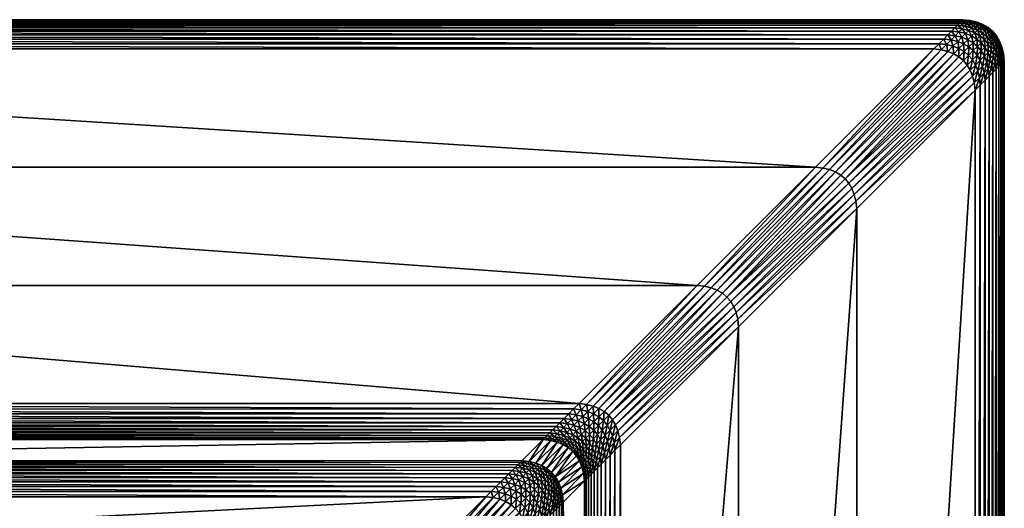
# Model space of a CAD drawing. Header units: centimetres. Extents: x 573.3 to 653.3, y 558 to 648.
# Tile 20 of 20: x 641.4 to 653.3, y 642.1 to 648. Entities that reach past the tile are written whole.
import ezdxf

# ---------------------------------------------------------------- set-up
doc = ezdxf.new("R2010")
doc.units = ezdxf.units.CM
doc.layers.get('0').update_dxf_attribs({"true_color": 0x565656})

msp = doc.modelspace()

# ---------------------------------------------------------------- meshes
at = {"color": 37, "true_color": 0x7a5834}
mesh = msp.add_polyface(dxfattribs=at)
corners = [(639.45, 641.052, 2.093), (634.189, 641.581, 2.14), (646.352, 641.581, 2.021), (627.769, 648.001, 4), (627.769, 648.001, 0), (652.769, 648.001, 0), (649.554, 644.785, 4.5), (630.985, 644.785, 4.5), (629.554, 646.216, 4.5), (633.103, 642.667, 2.625), (632.856, 642.914, 4.015), (647.687, 642.919, 4.014), (633.543, 642.227, 2.14), (646.996, 642.227, 2.011), (638.597, 640.874, 2.103), (634.089, 641.581, 2.141), (637.779, 640.576, 2.114), (633.989, 641.581, 2.142), (637.01, 640.165, 2.125), (638.61, 640.831, 2.104), (637.797, 640.535, 2.114), (639.456, 641.008, 2.094), (640.32, 641.107, 2.085), (640.319, 641.062, 2.085), (652.762, 647.993, 4.089), (627.777, 647.993, 4.089), (652.748, 647.979, 4.17), (627.791, 647.979, 4.17), (652.728, 647.959, 4.241), (627.811, 647.959, 4.241), (652.702, 647.933, 4.304), (627.837, 647.933, 4.304), (652.669, 647.901, 4.359), (627.869, 647.901, 4.359), (652.416, 647.647, 4.5), (628.123, 647.647, 4.5), (628.06, 647.71, 4.489), (652.479, 647.71, 4.489), (628.003, 647.767, 4.47), (652.536, 647.767, 4.47), (627.952, 647.818, 4.441), (652.586, 647.818, 4.441), (627.908, 647.863, 4.404), (652.631, 647.863, 4.404), (648.058, 643.29, 4.489), (632.481, 643.289, 4.489), (632.416, 643.354, 4.5), (647.998, 643.229, 4.47), (632.541, 643.229, 4.471), (647.942, 643.174, 4.443), (632.596, 643.174, 4.443), (647.892, 643.123, 4.407), (632.647, 643.123, 4.407), (647.846, 643.078, 4.363), (632.694, 643.076, 4.363), (632.833, 642.938, 4.102), (647.71, 642.941, 4.1), (632.805, 642.965, 4.18), (647.737, 642.968, 4.179), (632.772, 642.998, 4.249), (647.768, 643, 4.248), (632.735, 643.035, 4.31), (647.805, 643.036, 4.31), (647.409, 642.64, 2.405), (633.126, 642.644, 2.539), (647.382, 642.613, 2.327), (633.154, 642.616, 2.461), (647.35, 642.581, 2.257), (633.186, 642.584, 2.391), (647.313, 642.545, 2.196), (633.223, 642.547, 2.33), (647.272, 642.504, 2.144), (633.265, 642.505, 2.277), (633.478, 642.292, 2.151), (647.061, 642.291, 2.02), (633.418, 642.352, 2.17), (647.121, 642.352, 2.038), (633.362, 642.408, 2.197), (647.176, 642.407, 2.065), (633.311, 642.459, 2.233), (647.227, 642.458, 2.1), (639.469, 640.91, 2.09), (638.637, 640.736, 2.1), (639.483, 640.812, 2.083), (638.664, 640.641, 2.092), (640.318, 640.963, 2.081), (640.318, 640.865, 2.074), (640.317, 640.767, 2.063), (639.496, 640.716, 2.072), (648.123, 643.354, 4.5), (650.985, 646.216, 4.5)]
mesh.append_faces([[corners[k] for k in face] for face in [(0, 1, 2), (3, 4, 5), (6, 7, 8), (9, 10, 11), (1, 12, 13), (1, 0, 14), (15, 14, 16), (17, 16, 18), (14, 19, 20), (19, 14, 0), (0, 21, 19), (21, 0, 22), (22, 23, 21), (24, 25, 3), (26, 27, 25), (28, 29, 27), (30, 31, 29), (32, 33, 31), (34, 35, 36), (37, 36, 38), (39, 38, 40), (41, 40, 42), (43, 42, 33), (44, 45, 46), (47, 48, 45), (49, 50, 48), (51, 52, 50), (53, 54, 52), (11, 10, 55), (56, 55, 57), (58, 57, 59), (60, 59, 61), (62, 61, 54), (63, 64, 9), (65, 66, 64), (67, 68, 66), (69, 70, 68), (71, 72, 70), (13, 12, 73), (74, 73, 75), (76, 75, 77), (78, 77, 79), (80, 79, 72), (81, 82, 19), (19, 21, 81), (83, 84, 82), (82, 81, 83), (85, 81, 21), (21, 23, 85), (86, 83, 81), (81, 85, 86), (87, 88, 83), (83, 86, 87), (89, 46, 7), (90, 8, 35)]], dxfattribs={"vtx2": -1, "color": 37})
mesh = msp.add_polyface(dxfattribs=at)
corners = [(646.352, 641.581, 2.021), (640.32, 641.107, 2.085), (639.45, 641.052, 2.093), (652.769, 648.001, 0), (652.769, 648.001, 4), (627.769, 648.001, 4), (629.554, 646.216, 4.5), (650.985, 646.216, 4.5), (649.554, 644.785, 4.5), (647.687, 642.919, 4.014), (647.431, 642.662, 2.491), (633.103, 642.667, 2.625), (646.996, 642.227, 2.011), (634.189, 641.581, 2.14), (646.442, 641.57, 2.021), (641.188, 641.038, 2.077), (646.522, 641.55, 2.02), (642.038, 640.845, 2.071), (646.594, 641.522, 2.02), (642.852, 640.534, 2.066), (640.319, 641.062, 2.085), (641.181, 640.993, 2.077), (642.025, 640.802, 2.071), (652.762, 647.993, 4.089), (627.777, 647.993, 4.089), (652.748, 647.979, 4.17), (627.791, 647.979, 4.17), (652.728, 647.959, 4.241), (627.811, 647.959, 4.241), (652.702, 647.933, 4.304), (627.837, 647.933, 4.304), (652.669, 647.901, 4.359), (628.06, 647.71, 4.489), (652.479, 647.71, 4.489), (652.416, 647.647, 4.5), (628.003, 647.767, 4.47), (652.536, 647.767, 4.47), (627.952, 647.818, 4.441), (652.586, 647.818, 4.441), (627.908, 647.863, 4.404), (652.631, 647.863, 4.404), (627.869, 647.901, 4.359), (632.416, 643.354, 4.5), (648.123, 643.354, 4.5), (648.058, 643.29, 4.489), (632.481, 643.289, 4.489), (647.998, 643.229, 4.47), (632.541, 643.229, 4.471), (647.942, 643.174, 4.443), (632.596, 643.174, 4.443), (647.892, 643.123, 4.407), (632.647, 643.123, 4.407), (647.846, 643.078, 4.363), (632.833, 642.938, 4.102), (647.71, 642.941, 4.1), (632.805, 642.965, 4.18), (647.737, 642.968, 4.179), (632.772, 642.998, 4.249), (647.768, 643, 4.248), (632.735, 643.035, 4.31), (647.805, 643.036, 4.31), (632.694, 643.076, 4.363), (647.409, 642.64, 2.405), (633.126, 642.644, 2.539), (647.382, 642.613, 2.327), (633.154, 642.616, 2.461), (647.35, 642.581, 2.257), (633.186, 642.584, 2.391), (647.313, 642.545, 2.196), (633.223, 642.547, 2.33), (647.272, 642.504, 2.144), (633.478, 642.292, 2.151), (647.061, 642.291, 2.02), (633.418, 642.352, 2.17), (647.121, 642.352, 2.038), (633.362, 642.408, 2.197), (647.176, 642.407, 2.065), (633.311, 642.459, 2.233), (647.227, 642.458, 2.1), (633.265, 642.505, 2.277), (641.167, 640.895, 2.074), (640.318, 640.963, 2.081), (641.152, 640.798, 2.067), (640.318, 640.865, 2.074), (641.137, 640.702, 2.056), (640.317, 640.767, 2.063), (641.996, 640.708, 2.068), (630.985, 644.785, 4.5), (628.123, 647.647, 4.5)]
mesh.append_faces([[corners[k] for k in face] for face in [(0, 1, 2), (3, 4, 5), (6, 7, 8), (9, 10, 11), (12, 0, 13), (14, 15, 1), (1, 0, 14), (16, 17, 15), (15, 14, 16), (18, 19, 17), (17, 16, 18), (20, 1, 15), (15, 21, 20), (21, 15, 17), (17, 22, 21), (5, 4, 23), (24, 23, 25), (26, 25, 27), (28, 27, 29), (30, 29, 31), (32, 33, 34), (35, 36, 33), (37, 38, 36), (39, 40, 38), (41, 31, 40), (42, 43, 44), (45, 44, 46), (47, 46, 48), (49, 48, 50), (51, 50, 52), (53, 54, 9), (55, 56, 54), (57, 58, 56), (59, 60, 58), (61, 52, 60), (11, 10, 62), (63, 62, 64), (65, 64, 66), (67, 66, 68), (69, 68, 70), (71, 72, 12), (73, 74, 72), (75, 76, 74), (77, 78, 76), (79, 70, 78), (80, 81, 20), (20, 21, 80), (82, 83, 81), (81, 80, 82), (84, 85, 83), (83, 82, 84), (86, 80, 21), (21, 22, 86), (87, 8, 43), (88, 34, 7)]], dxfattribs={"vtx2": -1, "color": 37})
mesh = msp.add_polyface(dxfattribs=at)
corners = [(652.858, 647.99, 4), (652.769, 648.001, 4), (652.769, 648.001, 0), (652.858, 647.99, 0), (652.939, 647.97, 4), (652.939, 647.97, 0), (652.851, 647.982, 4.089), (652.762, 647.993, 4.089), (652.837, 647.969, 4.17), (652.748, 647.979, 4.17), (652.817, 647.949, 4.241), (652.728, 647.959, 4.241), (652.791, 647.922, 4.304), (652.702, 647.933, 4.304), (652.758, 647.89, 4.359), (652.669, 647.901, 4.359), (652.931, 647.963, 4.089), (652.917, 647.949, 4.17), (652.897, 647.929, 4.241), (652.871, 647.903, 4.304), (652.839, 647.871, 4.359), (652.969, 647.901, 4.241), (652.943, 647.875, 4.304), (652.911, 647.842, 4.359), (652.536, 647.767, 4.47), (652.625, 647.756, 4.47), (652.568, 647.699, 4.489), (652.479, 647.71, 4.489), (652.586, 647.818, 4.441), (652.675, 647.807, 4.441), (652.631, 647.863, 4.404), (652.72, 647.852, 4.404), (652.705, 647.737, 4.47), (652.648, 647.68, 4.489), (652.756, 647.788, 4.441), (652.8, 647.832, 4.404), (652.828, 647.759, 4.441), (652.777, 647.709, 4.47), (652.872, 647.804, 4.404), (652.935, 647.767, 4.404), (652.891, 647.722, 4.441), (652.945, 647.677, 4.441)]
mesh.append_faces([[corners[k] for k in face] for face in [(0, 1, 2), (2, 3, 0), (4, 0, 3), (3, 5, 4), (6, 7, 1), (1, 0, 6), (8, 9, 7), (7, 6, 8), (10, 11, 9), (9, 8, 10), (12, 13, 11), (11, 10, 12), (14, 15, 13), (13, 12, 14), (16, 6, 0), (0, 4, 16), (17, 8, 6), (6, 16, 17), (18, 10, 8), (8, 17, 18), (19, 12, 10), (10, 18, 19), (20, 14, 12), (12, 19, 20), (21, 18, 17), (22, 19, 18), (18, 21, 22), (23, 20, 19), (19, 22, 23), (24, 25, 26), (26, 27, 24), (28, 29, 25), (25, 24, 28), (30, 31, 29), (29, 28, 30), (15, 14, 31), (31, 30, 15), (25, 32, 33), (29, 34, 32), (32, 25, 29), (31, 35, 34), (34, 29, 31), (14, 20, 35), (35, 31, 14), (34, 36, 37), (37, 32, 34), (35, 38, 36), (36, 34, 35), (20, 23, 38), (38, 35, 20), (38, 39, 40), (40, 36, 38), (39, 38, 23), (41, 40, 39)]], dxfattribs={"vtx2": -1, "color": 37})
mesh = msp.add_polyface(dxfattribs=at)
corners = [(653.174, 647.805, 0), (653.211, 647.742, 0), (653.211, 647.742, 4), (653.174, 647.805, 4), (653.128, 647.86, 0), (653.128, 647.86, 4), (653.011, 647.942, 4), (652.939, 647.97, 4), (652.939, 647.97, 0), (653.011, 647.942, 0), (653.074, 647.905, 4), (653.074, 647.905, 0), (653.203, 647.734, 4.089), (653.166, 647.798, 4.089), (653.189, 647.721, 4.17), (653.152, 647.784, 4.17), (653.169, 647.701, 4.241), (653.132, 647.764, 4.241), (653.143, 647.675, 4.304), (653.106, 647.738, 4.304), (653.12, 647.852, 4.089), (653.106, 647.838, 4.17), (653.086, 647.818, 4.241), (653.06, 647.792, 4.304), (653.074, 647.705, 4.359), (653.028, 647.76, 4.359), (653.003, 647.935, 4.089), (652.931, 647.963, 4.089), (652.989, 647.921, 4.17), (652.917, 647.949, 4.17), (652.969, 647.901, 4.241), (653.066, 647.898, 4.089), (653.052, 647.884, 4.17), (653.032, 647.864, 4.241), (653.006, 647.838, 4.304), (652.943, 647.875, 4.304), (652.974, 647.805, 4.359), (652.911, 647.842, 4.359), (652.935, 647.767, 4.404), (652.99, 647.721, 4.404)]
mesh.append_faces([[corners[k] for k in face] for face in [(0, 1, 2), (2, 3, 0), (4, 0, 3), (3, 5, 4), (6, 7, 8), (8, 9, 6), (10, 6, 9), (9, 11, 10), (5, 10, 11), (11, 4, 5), (12, 13, 3), (3, 2, 12), (14, 15, 13), (13, 12, 14), (16, 17, 15), (15, 14, 16), (18, 19, 17), (13, 20, 5), (5, 3, 13), (15, 21, 20), (20, 13, 15), (17, 22, 21), (21, 15, 17), (19, 23, 22), (22, 17, 19), (24, 25, 23), (23, 19, 24), (26, 27, 7), (7, 6, 26), (28, 29, 27), (27, 26, 28), (29, 28, 30), (31, 26, 6), (6, 10, 31), (32, 28, 26), (26, 31, 32), (33, 30, 28), (28, 32, 33), (34, 35, 30), (30, 33, 34), (36, 37, 35), (35, 34, 36), (20, 31, 10), (10, 5, 20), (21, 32, 31), (31, 20, 21), (22, 33, 32), (32, 21, 22), (23, 34, 33), (33, 22, 23), (25, 36, 34), (34, 23, 25), (37, 36, 38), (36, 25, 39), (39, 38, 36)]], dxfattribs={"vtx2": -1, "color": 37})
mesh = msp.add_polyface(dxfattribs=at)
corners = [(650.043, 644.375, 4.5), (651.474, 645.805, 4.5), (651.485, 645.716, 4.5), (650.054, 644.285, 4.5), (650.023, 644.455, 4.5), (651.454, 645.886, 4.5), (649.995, 644.527, 4.5), (651.426, 645.958, 4.5), (649.958, 644.59, 4.5), (651.389, 646.021, 4.5), (649.912, 644.644, 4.5), (651.343, 646.075, 4.5), (649.643, 644.774, 4.5), (649.554, 644.785, 4.5), (650.985, 646.216, 4.5), (651.074, 646.205, 4.5), (649.723, 644.755, 4.5), (651.154, 646.186, 4.5), (649.795, 644.727, 4.5), (651.226, 646.158, 4.5), (649.858, 644.69, 4.5), (651.289, 646.121, 4.5), (652.479, 647.71, 4.489), (652.568, 647.699, 4.489), (652.505, 647.636, 4.5), (652.416, 647.647, 4.5), (648.612, 642.944, 4.5), (648.623, 642.854, 4.5), (652.916, 647.147, 4.5), (652.905, 647.236, 4.5), (648.592, 643.024, 4.5), (652.885, 647.317, 4.5), (648.564, 643.096, 4.5), (652.857, 647.389, 4.5), (648.527, 643.159, 4.5), (652.82, 647.452, 4.5), (648.482, 643.213, 4.5), (652.774, 647.506, 4.5), (648.212, 643.344, 4.5), (652.585, 647.617, 4.5), (648.292, 643.324, 4.5), (652.657, 647.589, 4.5), (648.364, 643.296, 4.5), (652.72, 647.552, 4.5), (648.427, 643.259, 4.5)]
mesh.append_faces([[corners[k] for k in face] for face in [(0, 1, 2), (2, 3, 0), (4, 5, 1), (1, 0, 4), (6, 7, 5), (5, 4, 6), (8, 9, 7), (7, 6, 8), (10, 11, 9), (9, 8, 10), (12, 13, 14), (14, 15, 12), (16, 12, 15), (15, 17, 16), (18, 16, 17), (17, 19, 18), (20, 18, 19), (19, 21, 20), (10, 20, 21), (21, 11, 10), (22, 23, 24), (24, 25, 22), (26, 0, 3), (3, 27, 26), (28, 2, 1), (1, 29, 28), (30, 4, 0), (0, 26, 30), (29, 1, 5), (5, 31, 29), (32, 6, 4), (4, 30, 32), (31, 5, 7), (7, 33, 31), (34, 8, 6), (33, 7, 9), (9, 35, 33), (36, 10, 8), (35, 9, 11), (11, 37, 35), (15, 14, 25), (25, 24, 15), (13, 12, 38), (17, 15, 24), (24, 39, 17), (12, 16, 40), (19, 17, 39), (39, 41, 19), (16, 18, 42), (21, 19, 41), (41, 43, 21), (18, 20, 44), (11, 21, 43), (43, 37, 11), (20, 10, 36)]], dxfattribs={"vtx2": -1, "color": 37})
mesh = msp.add_polyface(dxfattribs=at)
corners = [(652.968, 647.299, 4.489), (652.979, 647.21, 4.489), (652.916, 647.147, 4.5), (652.905, 647.236, 4.5), (653.025, 647.356, 4.47), (653.036, 647.267, 4.47), (653.075, 647.407, 4.441), (652.948, 647.38, 4.489), (652.885, 647.317, 4.5), (653.005, 647.437, 4.47), (653.056, 647.488, 4.441), (652.92, 647.452, 4.489), (652.857, 647.389, 4.5), (652.977, 647.509, 4.47), (653.028, 647.559, 4.441), (652.883, 647.515, 4.489), (652.82, 647.452, 4.5), (652.94, 647.572, 4.47), (652.991, 647.622, 4.441), (653.035, 647.667, 4.404), (653.072, 647.604, 4.404), (652.837, 647.569, 4.489), (652.774, 647.506, 4.5), (652.894, 647.626, 4.47), (652.945, 647.677, 4.441), (652.99, 647.721, 4.404), (653.028, 647.76, 4.359), (653.074, 647.705, 4.359), (652.568, 647.699, 4.489), (652.648, 647.68, 4.489), (652.585, 647.617, 4.5), (652.505, 647.636, 4.5), (652.625, 647.756, 4.47), (652.72, 647.652, 4.489), (652.657, 647.589, 4.5), (652.705, 647.737, 4.47), (652.777, 647.709, 4.47), (652.783, 647.615, 4.489), (652.72, 647.552, 4.5), (652.84, 647.672, 4.47), (652.828, 647.759, 4.441), (652.891, 647.722, 4.441), (652.935, 647.767, 4.404)]
mesh.append_faces([[corners[k] for k in face] for face in [(0, 1, 2), (2, 3, 0), (4, 5, 1), (1, 0, 4), (5, 4, 6), (7, 0, 3), (3, 8, 7), (9, 4, 0), (0, 7, 9), (4, 9, 10), (11, 7, 8), (8, 12, 11), (13, 9, 7), (7, 11, 13), (14, 10, 9), (9, 13, 14), (15, 11, 12), (12, 16, 15), (17, 13, 11), (11, 15, 17), (18, 14, 13), (13, 17, 18), (19, 20, 14), (14, 18, 19), (21, 15, 16), (16, 22, 21), (23, 17, 15), (15, 21, 23), (24, 18, 17), (17, 23, 24), (25, 19, 18), (18, 24, 25), (26, 27, 19), (19, 25, 26), (28, 29, 30), (30, 31, 28), (29, 28, 32), (29, 33, 34), (34, 30, 29), (35, 36, 33), (33, 29, 35), (33, 37, 38), (38, 34, 33), (36, 39, 37), (37, 33, 36), (40, 41, 39), (39, 36, 40), (37, 21, 22), (22, 38, 37), (39, 23, 21), (21, 37, 39), (41, 24, 23), (23, 39, 41), (42, 25, 24)]], dxfattribs={"vtx2": -1, "color": 37})
mesh = msp.add_polyface(dxfattribs=at)
corners = [(653.258, 647.59, 0), (653.269, 647.501, 0), (653.269, 647.501, 4), (653.258, 647.59, 4), (653.239, 647.67, 0), (653.239, 647.67, 4), (653.211, 647.742, 0), (653.211, 647.742, 4), (653.262, 647.493, 4.089), (653.251, 647.582, 4.089), (653.248, 647.479, 4.17), (653.237, 647.568, 4.17), (653.228, 647.459, 4.241), (653.217, 647.549, 4.241), (653.202, 647.433, 4.304), (653.191, 647.522, 4.304), (653.169, 647.401, 4.359), (653.158, 647.49, 4.359), (653.231, 647.663, 4.089), (653.217, 647.649, 4.17), (653.197, 647.629, 4.241), (653.171, 647.603, 4.304), (653.139, 647.571, 4.359), (653.203, 647.734, 4.089), (653.189, 647.721, 4.17), (653.169, 647.701, 4.241), (653.143, 647.675, 4.304), (653.111, 647.642, 4.359), (653.132, 647.764, 4.241), (653.074, 647.705, 4.359), (653.106, 647.738, 4.304), (653.075, 647.407, 4.441), (653.086, 647.318, 4.441), (653.036, 647.267, 4.47), (653.12, 647.452, 4.404), (653.131, 647.363, 4.404), (653.056, 647.488, 4.441), (653.025, 647.356, 4.47), (653.1, 647.532, 4.404), (653.072, 647.604, 4.404), (653.028, 647.559, 4.441), (653.035, 647.667, 4.404)]
mesh.append_faces([[corners[k] for k in face] for face in [(0, 1, 2), (2, 3, 0), (4, 0, 3), (3, 5, 4), (6, 4, 5), (5, 7, 6), (8, 9, 3), (3, 2, 8), (10, 11, 9), (9, 8, 10), (12, 13, 11), (11, 10, 12), (14, 15, 13), (13, 12, 14), (16, 17, 15), (15, 14, 16), (9, 18, 5), (5, 3, 9), (11, 19, 18), (18, 9, 11), (13, 20, 19), (19, 11, 13), (15, 21, 20), (20, 13, 15), (17, 22, 21), (21, 15, 17), (18, 23, 7), (7, 5, 18), (19, 24, 23), (23, 18, 19), (20, 25, 24), (24, 19, 20), (21, 26, 25), (25, 20, 21), (22, 27, 26), (26, 21, 22), (28, 25, 26), (27, 29, 30), (30, 26, 27), (31, 32, 33), (34, 35, 32), (32, 31, 34), (17, 16, 35), (35, 34, 17), (36, 31, 37), (38, 34, 31), (31, 36, 38), (22, 17, 34), (34, 38, 22), (39, 38, 36), (36, 40, 39), (27, 22, 38), (38, 39, 27), (29, 27, 39), (39, 41, 29)]], dxfattribs={"vtx2": -1, "color": 37})
mesh = msp.add_polyface(dxfattribs=at)
corners = [(653.269, 647.501, 4), (653.269, 647.501, 0), (653.269, 622.501, 0), (650.054, 625.716, 4.5), (650.054, 644.285, 4.5), (651.485, 645.716, 4.5), (653.262, 622.509, 4.089), (653.262, 647.493, 4.089), (653.248, 622.522, 4.17), (653.248, 647.479, 4.17), (653.228, 622.542, 4.241), (653.228, 647.459, 4.241), (653.202, 622.568, 4.304), (653.202, 647.433, 4.304), (653.169, 622.601, 4.359), (653.169, 647.401, 4.359), (652.916, 622.854, 4.5), (652.916, 647.147, 4.5), (652.979, 647.21, 4.489), (652.979, 622.791, 4.489), (653.036, 647.267, 4.47), (653.036, 622.734, 4.47), (653.086, 647.318, 4.441), (653.086, 622.684, 4.441), (653.131, 647.363, 4.404), (653.131, 622.639, 4.404), (648.558, 627.212, 4.489), (648.558, 642.79, 4.489), (648.623, 642.854, 4.5), (648.498, 627.272, 4.47), (648.498, 642.729, 4.47), (648.443, 627.327, 4.443), (648.443, 642.674, 4.443), (648.393, 627.377, 4.407), (648.392, 642.623, 4.407), (648.348, 627.422, 4.362), (648.346, 642.578, 4.363), (648.24, 627.529, 4.177), (648.237, 642.468, 4.179), (648.268, 642.5, 4.248), (648.271, 627.499, 4.247), (648.305, 642.536, 4.31), (648.307, 627.463, 4.309), (647.852, 642.081, 2.257), (647.84, 642.171, 2.256), (647.872, 642.202, 2.326), (647.883, 642.113, 2.327), (647.815, 642.045, 2.196), (647.804, 642.134, 2.195), (647.774, 642.004, 2.144), (647.763, 642.093, 2.143), (647.784, 642.215, 2.195), (647.551, 641.881, 2.019), (647.562, 641.791, 2.02), (647.498, 641.727, 2.011), (647.611, 641.941, 2.037), (647.622, 641.852, 2.038), (647.667, 641.996, 2.064), (647.678, 641.907, 2.065), (647.717, 642.047, 2.099), (647.728, 641.958, 2.1), (647.591, 642.021, 2.037), (647.531, 641.961, 2.019), (647.647, 642.077, 2.064), (647.697, 642.127, 2.099), (647.743, 642.173, 2.143), (647.563, 642.093, 2.036), (647.503, 642.033, 2.018), (647.618, 642.148, 2.063), (647.669, 642.199, 2.098), (647.526, 642.156, 2.036), (647.581, 642.211, 2.063), (648.623, 627.147, 4.5), (651.485, 624.285, 4.5)]
mesh.append_faces([[corners[k] for k in face] for face in [(0, 1, 2), (3, 4, 5), (6, 7, 0), (8, 9, 7), (10, 11, 9), (12, 13, 11), (14, 15, 13), (16, 17, 18), (19, 18, 20), (21, 20, 22), (23, 22, 24), (25, 24, 15), (26, 27, 28), (29, 30, 27), (31, 32, 30), (33, 34, 32), (35, 36, 34), (37, 38, 39), (40, 39, 41), (42, 41, 36), (43, 44, 45), (45, 46, 43), (47, 48, 44), (44, 43, 47), (49, 50, 48), (48, 47, 49), (51, 48, 50), (52, 53, 54), (55, 56, 53), (53, 52, 55), (57, 58, 56), (56, 55, 57), (59, 60, 58), (58, 57, 59), (50, 49, 60), (60, 59, 50), (61, 55, 52), (52, 62, 61), (63, 57, 55), (55, 61, 63), (64, 59, 57), (57, 63, 64), (65, 50, 59), (59, 64, 65), (66, 61, 62), (62, 67, 66), (68, 63, 61), (61, 66, 68), (69, 64, 63), (63, 68, 69), (70, 66, 67), (71, 68, 66), (66, 70, 71), (72, 28, 4), (73, 5, 17)]], dxfattribs={"vtx2": -1, "color": 37})
mesh = msp.add_polyface(dxfattribs=at)
corners = [(653.269, 622.501, 0), (653.269, 622.501, 4), (653.269, 647.501, 4), (651.485, 645.716, 4.5), (651.485, 624.285, 4.5), (650.054, 625.716, 4.5), (653.262, 622.509, 4.089), (653.262, 647.493, 4.089), (653.248, 622.522, 4.17), (653.248, 647.479, 4.17), (653.228, 622.542, 4.241), (653.228, 647.459, 4.241), (653.202, 622.568, 4.304), (653.202, 647.433, 4.304), (653.169, 622.601, 4.359), (652.979, 647.21, 4.489), (652.979, 622.791, 4.489), (652.916, 622.854, 4.5), (653.036, 647.267, 4.47), (653.036, 622.734, 4.47), (653.086, 647.318, 4.441), (653.086, 622.684, 4.441), (653.131, 647.363, 4.404), (653.131, 622.639, 4.404), (653.169, 647.401, 4.359), (648.623, 642.854, 4.5), (648.623, 627.147, 4.5), (648.558, 627.212, 4.489), (648.558, 642.79, 4.489), (648.498, 627.272, 4.47), (648.498, 642.729, 4.47), (648.443, 627.327, 4.443), (648.443, 642.674, 4.443), (648.393, 627.377, 4.407), (648.392, 642.623, 4.407), (648.348, 627.422, 4.362), (648.21, 642.441, 4.1), (648.214, 627.556, 4.099), (648.193, 627.577, 4.012), (648.237, 642.468, 4.179), (648.24, 627.529, 4.177), (648.268, 642.5, 4.248), (648.271, 627.499, 4.247), (648.305, 642.536, 4.31), (648.307, 627.463, 4.309), (648.346, 642.578, 4.363), (648.443, 627.227, 4.443), (648.393, 627.277, 4.407), (648.348, 627.322, 4.362), (648.348, 627.222, 4.362), (648.214, 627.456, 4.099), (648.193, 627.477, 4.012), (648.24, 627.43, 4.177), (648.271, 627.399, 4.247), (648.307, 627.363, 4.309), (648.214, 627.356, 4.099), (648.193, 627.377, 4.012), (648.24, 627.33, 4.177), (648.271, 627.299, 4.247), (648.307, 627.263, 4.309), (648.214, 627.256, 4.099), (648.193, 627.277, 4.012), (648.24, 627.23, 4.177), (648.271, 627.199, 4.247), (650.054, 644.285, 4.5), (652.916, 647.147, 4.5)]
mesh.append_faces([[corners[k] for k in face] for face in [(0, 1, 2), (3, 4, 5), (2, 1, 6), (7, 6, 8), (9, 8, 10), (11, 10, 12), (13, 12, 14), (15, 16, 17), (18, 19, 16), (20, 21, 19), (22, 23, 21), (24, 14, 23), (25, 26, 27), (28, 27, 29), (30, 29, 31), (32, 31, 33), (34, 33, 35), (36, 37, 38), (39, 40, 37), (41, 42, 40), (43, 44, 42), (45, 35, 44), (46, 31, 29), (47, 33, 31), (31, 46, 47), (48, 35, 33), (33, 47, 48), (49, 48, 47), (37, 50, 51), (40, 52, 50), (50, 37, 40), (42, 53, 52), (52, 40, 42), (44, 54, 53), (53, 42, 44), (35, 48, 54), (54, 44, 35), (50, 55, 56), (52, 57, 55), (55, 50, 52), (53, 58, 57), (57, 52, 53), (54, 59, 58), (58, 53, 54), (48, 49, 59), (59, 54, 48), (55, 60, 61), (61, 56, 55), (57, 62, 60), (60, 55, 57), (58, 63, 62), (62, 57, 58), (63, 58, 59), (64, 5, 26), (65, 17, 4)]], dxfattribs={"vtx2": -1, "color": 37})
mesh = msp.add_polyface(dxfattribs=at)
corners = [(648.499, 643.031, 4.489), (648.462, 643.094, 4.489), (648.527, 643.159, 4.5), (648.564, 643.096, 4.5), (648.417, 643.148, 4.489), (648.482, 643.213, 4.5), (648.402, 643.034, 4.47), (648.357, 643.088, 4.47), (648.147, 643.279, 4.489), (648.058, 643.29, 4.489), (648.123, 643.354, 4.5), (648.212, 643.344, 4.5), (648.087, 643.219, 4.47), (647.998, 643.229, 4.47), (648.032, 643.163, 4.443), (647.942, 643.174, 4.443), (647.981, 643.113, 4.407), (647.892, 643.123, 4.407), (647.935, 643.067, 4.363), (647.846, 643.078, 4.363), (648.228, 643.259, 4.489), (648.292, 643.324, 4.5), (648.167, 643.199, 4.47), (648.112, 643.144, 4.443), (648.061, 643.093, 4.407), (648.016, 643.047, 4.363), (648.299, 643.231, 4.489), (648.364, 643.296, 4.5), (648.239, 643.171, 4.47), (648.184, 643.115, 4.443), (648.133, 643.065, 4.407), (648.362, 643.194, 4.489), (648.427, 643.259, 4.5), (648.302, 643.134, 4.47), (648.247, 643.079, 4.443), (648.196, 643.028, 4.407), (648.301, 643.033, 4.443), (649.995, 644.527, 4.5), (649.958, 644.59, 4.5), (649.554, 644.785, 4.5), (649.643, 644.774, 4.5), (649.723, 644.755, 4.5), (649.795, 644.727, 4.5), (649.858, 644.69, 4.5)]
mesh.append_faces([[corners[k] for k in face] for face in [(0, 1, 2), (2, 3, 0), (1, 4, 5), (5, 2, 1), (6, 7, 4), (4, 1, 6), (8, 9, 10), (10, 11, 8), (12, 13, 9), (9, 8, 12), (14, 15, 13), (13, 12, 14), (16, 17, 15), (15, 14, 16), (18, 19, 17), (17, 16, 18), (20, 8, 11), (11, 21, 20), (22, 12, 8), (8, 20, 22), (23, 14, 12), (12, 22, 23), (24, 16, 14), (14, 23, 24), (25, 18, 16), (16, 24, 25), (26, 20, 21), (21, 27, 26), (28, 22, 20), (20, 26, 28), (29, 23, 22), (22, 28, 29), (30, 24, 23), (23, 29, 30), (31, 26, 27), (27, 32, 31), (33, 28, 26), (26, 31, 33), (34, 29, 28), (28, 33, 34), (29, 34, 35), (4, 31, 32), (32, 5, 4), (7, 33, 31), (31, 4, 7), (36, 34, 33), (33, 7, 36), (37, 3, 2), (38, 2, 5), (11, 10, 39), (21, 11, 40), (27, 21, 41), (32, 27, 42), (5, 32, 43)]], dxfattribs={"vtx2": -1, "color": 37})
mesh = msp.add_polyface(dxfattribs=at)
corners = [(647.687, 642.919, 4.014), (647.776, 642.908, 4.014), (647.52, 642.652, 2.49), (647.857, 642.889, 4.014), (647.601, 642.632, 2.49), (647.929, 642.86, 4.014), (647.672, 642.604, 2.489), (648.114, 642.746, 4.1), (648.068, 642.8, 4.1), (648.095, 642.827, 4.179), (648.141, 642.773, 4.179), (648.127, 642.859, 4.248), (648.087, 643.019, 4.363), (648.016, 643.047, 4.363), (648.061, 643.093, 4.407), (648.133, 643.065, 4.407), (647.71, 642.941, 4.1), (647.799, 642.93, 4.1), (647.737, 642.968, 4.179), (647.826, 642.957, 4.179), (647.768, 643, 4.248), (647.857, 642.989, 4.248), (647.805, 643.036, 4.31), (647.894, 643.026, 4.31), (647.846, 643.078, 4.363), (647.935, 643.067, 4.363), (647.879, 642.911, 4.1), (647.906, 642.938, 4.179), (647.938, 642.97, 4.248), (647.974, 643.006, 4.31), (647.951, 642.883, 4.1), (647.978, 642.91, 4.179), (648.01, 642.941, 4.248), (648.046, 642.978, 4.31), (648.014, 642.846, 4.1), (647.992, 642.823, 4.014), (648.041, 642.873, 4.179), (648.073, 642.904, 4.248), (648.109, 642.941, 4.31), (648.15, 642.982, 4.363), (648.046, 642.778, 4.014)]
mesh.append_faces([[corners[k] for k in face] for face in [(0, 1, 2), (1, 3, 4), (3, 5, 6), (7, 8, 9), (10, 9, 11), (12, 13, 14), (14, 15, 12), (16, 17, 1), (1, 0, 16), (18, 19, 17), (17, 16, 18), (20, 21, 19), (19, 18, 20), (22, 23, 21), (21, 20, 22), (24, 25, 23), (23, 22, 24), (17, 26, 3), (3, 1, 17), (19, 27, 26), (26, 17, 19), (21, 28, 27), (27, 19, 21), (23, 29, 28), (28, 21, 23), (25, 13, 29), (29, 23, 25), (26, 30, 5), (5, 3, 26), (27, 31, 30), (30, 26, 27), (28, 32, 31), (31, 27, 28), (29, 33, 32), (32, 28, 29), (13, 12, 33), (33, 29, 13), (30, 34, 35), (35, 5, 30), (31, 36, 34), (34, 30, 31), (32, 37, 36), (36, 31, 32), (33, 38, 37), (37, 32, 33), (12, 39, 38), (38, 33, 12), (34, 8, 40), (40, 35, 34), (36, 9, 8), (8, 34, 36), (37, 11, 9), (9, 36, 37), (11, 37, 38)]], dxfattribs={"vtx2": -1, "color": 37})
mesh = msp.add_polyface(dxfattribs=at)
corners = [(648.558, 642.79, 4.489), (648.547, 642.879, 4.489), (648.612, 642.944, 4.5), (648.623, 642.854, 4.5), (648.498, 642.729, 4.47), (648.487, 642.819, 4.47), (648.528, 642.959, 4.489), (648.592, 643.024, 4.5), (648.467, 642.899, 4.47), (648.432, 642.763, 4.443), (648.412, 642.844, 4.443), (648.381, 642.713, 4.407), (648.362, 642.793, 4.407), (648.499, 643.031, 4.489), (648.564, 643.096, 4.5), (648.439, 642.971, 4.47), (648.384, 642.915, 4.443), (648.333, 642.865, 4.407), (648.316, 642.747, 4.363), (648.287, 642.819, 4.363), (648.402, 643.034, 4.47), (648.462, 643.094, 4.489), (648.347, 642.979, 4.443), (648.296, 642.928, 4.407), (648.25, 642.882, 4.363), (648.301, 643.033, 4.443), (648.357, 643.088, 4.47), (648.251, 642.982, 4.407), (648.205, 642.936, 4.363), (648.209, 642.841, 4.31), (648.246, 642.778, 4.31), (648.21, 642.741, 4.248), (648.173, 642.804, 4.248), (648.127, 642.859, 4.248), (648.141, 642.773, 4.179), (648.164, 642.895, 4.31), (648.196, 643.028, 4.407), (648.133, 643.065, 4.407), (648.184, 643.115, 4.443), (648.15, 642.982, 4.363), (648.087, 643.019, 4.363), (648.247, 643.079, 4.443), (648.109, 642.941, 4.31)]
mesh.append_faces([[corners[k] for k in face] for face in [(0, 1, 2), (2, 3, 0), (4, 5, 1), (1, 0, 4), (1, 6, 7), (7, 2, 1), (5, 8, 6), (6, 1, 5), (9, 10, 8), (8, 5, 9), (11, 12, 10), (6, 13, 14), (14, 7, 6), (8, 15, 13), (13, 6, 8), (10, 16, 15), (15, 8, 10), (12, 17, 16), (16, 10, 12), (18, 19, 17), (17, 12, 18), (15, 20, 21), (21, 13, 15), (16, 22, 20), (20, 15, 16), (17, 23, 22), (22, 16, 17), (19, 24, 23), (23, 17, 19), (22, 25, 26), (26, 20, 22), (23, 27, 25), (25, 22, 23), (24, 28, 27), (27, 23, 24), (29, 30, 31), (31, 32, 29), (24, 19, 30), (30, 29, 24), (33, 32, 34), (35, 29, 32), (32, 33, 35), (28, 24, 29), (29, 35, 28), (36, 37, 38), (39, 40, 37), (37, 36, 39), (27, 36, 41), (41, 25, 27), (28, 39, 36), (36, 27, 28), (42, 35, 33), (39, 28, 35), (35, 42, 39)]], dxfattribs={"vtx2": -1, "color": 37})
mesh = msp.add_polyface(dxfattribs=at)
corners = [(647.52, 642.652, 2.49), (647.431, 642.662, 2.491), (647.687, 642.919, 4.014), (647.601, 642.632, 2.49), (647.776, 642.908, 4.014), (647.715, 642.245, 2.142), (647.677, 642.308, 2.142), (647.719, 642.349, 2.194), (647.673, 642.404, 2.194), (647.709, 642.44, 2.255), (647.632, 642.362, 2.142), (647.697, 642.127, 2.099), (647.669, 642.199, 2.098), (647.632, 642.262, 2.098), (647.618, 642.148, 2.063), (647.581, 642.211, 2.063), (647.535, 642.266, 2.063), (647.526, 642.156, 2.036), (647.48, 642.21, 2.036), (647.586, 642.316, 2.098), (647.498, 642.629, 2.404), (647.578, 642.61, 2.403), (647.551, 642.583, 2.325), (647.471, 642.602, 2.326), (647.52, 642.551, 2.256), (647.439, 642.571, 2.256), (647.483, 642.515, 2.195), (647.65, 642.582, 2.403), (647.672, 642.604, 2.489), (647.623, 642.555, 2.325), (647.591, 642.523, 2.255), (647.555, 642.486, 2.194), (647.514, 642.445, 2.142), (647.713, 642.545, 2.403), (647.686, 642.518, 2.325), (647.655, 642.486, 2.255), (647.618, 642.449, 2.194), (647.577, 642.408, 2.142), (647.468, 642.399, 2.098), (647.531, 642.362, 2.098), (647.481, 642.311, 2.063)]
mesh.append_faces([[corners[k] for k in face] for face in [(0, 1, 2), (3, 0, 4), (5, 6, 7), (7, 8, 9), (6, 10, 8), (8, 7, 6), (11, 12, 5), (13, 12, 14), (14, 15, 13), (6, 5, 12), (12, 13, 6), (16, 15, 17), (17, 18, 16), (19, 13, 15), (15, 16, 19), (10, 6, 13), (13, 19, 10), (1, 0, 20), (21, 20, 0), (0, 3, 21), (22, 23, 20), (20, 21, 22), (23, 22, 24), (25, 24, 26), (27, 21, 3), (3, 28, 27), (29, 22, 21), (21, 27, 29), (30, 24, 22), (22, 29, 30), (31, 26, 24), (24, 30, 31), (26, 31, 32), (33, 27, 28), (34, 29, 27), (27, 33, 34), (35, 30, 29), (29, 34, 35), (36, 31, 30), (30, 35, 36), (37, 32, 31), (31, 36, 37), (9, 35, 34), (8, 36, 35), (35, 9, 8), (10, 37, 36), (36, 8, 10), (38, 39, 40), (32, 37, 39), (39, 38, 32), (40, 16, 18), (39, 19, 16), (16, 40, 39), (37, 10, 19), (19, 39, 37)]], dxfattribs={"vtx2": -1, "color": 37})
mesh = msp.add_polyface(dxfattribs=at)
corners = [(648.157, 642.589, 4.014), (647.901, 642.332, 2.49), (647.873, 642.404, 2.489), (648.129, 642.66, 4.014), (647.836, 642.467, 2.489), (647.79, 642.521, 2.489), (648.046, 642.778, 4.014), (647.672, 642.604, 2.489), (647.601, 642.632, 2.49), (647.857, 642.889, 4.014), (647.735, 642.567, 2.489), (647.929, 642.86, 4.014), (647.992, 642.823, 4.014), (647.91, 642.14, 2.405), (647.899, 642.229, 2.404), (647.921, 642.252, 2.49), (647.932, 642.163, 2.491), (647.883, 642.113, 2.327), (647.872, 642.202, 2.326), (647.879, 642.31, 2.403), (647.852, 642.283, 2.325), (647.84, 642.171, 2.256), (647.821, 642.251, 2.256), (647.804, 642.134, 2.195), (647.784, 642.215, 2.195), (647.763, 642.093, 2.143), (647.743, 642.173, 2.143), (647.851, 642.382, 2.403), (647.824, 642.354, 2.325), (647.792, 642.323, 2.255), (647.756, 642.286, 2.194), (647.715, 642.245, 2.142), (647.814, 642.445, 2.403), (647.787, 642.418, 2.325), (647.755, 642.386, 2.255), (647.719, 642.349, 2.194), (647.768, 642.499, 2.403), (647.741, 642.472, 2.324), (647.709, 642.44, 2.255), (647.697, 642.127, 2.099), (647.713, 642.545, 2.403), (647.686, 642.518, 2.325)]
mesh.append_faces([[corners[k] for k in face] for face in [(0, 1, 2), (3, 2, 4), (4, 5, 6), (7, 8, 9), (10, 7, 11), (11, 12, 10), (5, 10, 12), (12, 6, 5), (13, 14, 15), (15, 16, 13), (17, 18, 14), (14, 13, 17), (14, 19, 1), (1, 15, 14), (18, 20, 19), (19, 14, 18), (21, 22, 20), (20, 18, 21), (23, 24, 22), (22, 21, 23), (25, 26, 24), (19, 27, 2), (2, 1, 19), (20, 28, 27), (27, 19, 20), (22, 29, 28), (28, 20, 22), (24, 30, 29), (29, 22, 24), (26, 31, 30), (30, 24, 26), (27, 32, 4), (4, 2, 27), (28, 33, 32), (32, 27, 28), (29, 34, 33), (33, 28, 29), (30, 35, 34), (34, 29, 30), (35, 30, 31), (32, 36, 5), (5, 4, 32), (33, 37, 36), (36, 32, 33), (34, 38, 37), (37, 33, 34), (38, 34, 35), (31, 26, 39), (7, 10, 40), (36, 40, 10), (10, 5, 36), (37, 41, 40), (40, 36, 37), (41, 37, 38)]], dxfattribs={"vtx2": -1, "color": 37})
mesh = msp.add_polyface(dxfattribs=at)
corners = [(647.921, 642.252, 2.49), (648.177, 642.508, 4.014), (648.188, 642.419, 4.014), (647.932, 642.163, 2.491), (647.901, 642.332, 2.49), (648.157, 642.589, 4.014), (647.873, 642.404, 2.489), (648.129, 642.66, 4.014), (647.836, 642.467, 2.489), (648.092, 642.723, 4.014), (648.046, 642.778, 4.014), (648.443, 642.674, 4.443), (648.432, 642.763, 4.443), (648.487, 642.819, 4.47), (648.498, 642.729, 4.47), (648.392, 642.623, 4.407), (648.381, 642.713, 4.407), (648.346, 642.578, 4.363), (648.335, 642.667, 4.363), (648.412, 642.844, 4.443), (648.316, 642.747, 4.363), (648.362, 642.793, 4.407), (648.199, 642.53, 4.1), (648.21, 642.441, 4.1), (648.226, 642.557, 4.179), (648.237, 642.468, 4.179), (648.258, 642.589, 4.248), (648.268, 642.5, 4.248), (648.294, 642.626, 4.31), (648.305, 642.536, 4.31), (648.179, 642.611, 4.1), (648.206, 642.638, 4.179), (648.238, 642.67, 4.248), (648.274, 642.706, 4.31), (648.151, 642.683, 4.1), (648.178, 642.71, 4.179), (648.21, 642.741, 4.248), (648.246, 642.778, 4.31), (648.287, 642.819, 4.363), (648.114, 642.746, 4.1), (648.141, 642.773, 4.179), (648.173, 642.804, 4.248), (648.068, 642.8, 4.1), (648.095, 642.827, 4.179)]
mesh.append_faces([[corners[k] for k in face] for face in [(0, 1, 2), (2, 3, 0), (4, 5, 1), (1, 0, 4), (6, 7, 5), (8, 9, 7), (10, 9, 8), (11, 12, 13), (13, 14, 11), (15, 16, 12), (12, 11, 15), (17, 18, 16), (16, 15, 17), (19, 12, 16), (18, 20, 21), (21, 16, 18), (22, 23, 2), (2, 1, 22), (24, 25, 23), (23, 22, 24), (26, 27, 25), (25, 24, 26), (28, 29, 27), (27, 26, 28), (18, 17, 29), (29, 28, 18), (30, 22, 1), (1, 5, 30), (31, 24, 22), (22, 30, 31), (32, 26, 24), (24, 31, 32), (33, 28, 26), (26, 32, 33), (20, 18, 28), (28, 33, 20), (34, 30, 5), (5, 7, 34), (35, 31, 30), (30, 34, 35), (36, 32, 31), (31, 35, 36), (37, 33, 32), (32, 36, 37), (38, 20, 33), (33, 37, 38), (39, 34, 7), (7, 9, 39), (40, 35, 34), (34, 39, 40), (41, 36, 35), (35, 40, 41), (42, 39, 9), (9, 10, 42), (43, 40, 39)]], dxfattribs={"vtx2": -1, "color": 37})
mesh = msp.add_polyface(dxfattribs=at)
corners = [(647.498, 642.629, 2.404), (647.409, 642.64, 2.405), (647.431, 642.662, 2.491), (647.471, 642.602, 2.326), (647.382, 642.613, 2.327), (647.439, 642.571, 2.256), (647.35, 642.581, 2.257), (647.403, 642.534, 2.195), (647.313, 642.545, 2.196), (647.362, 642.493, 2.143), (647.272, 642.504, 2.144), (647.52, 642.551, 2.256), (647.483, 642.515, 2.195), (647.442, 642.473, 2.143), (647.514, 642.445, 2.142), (647.061, 642.291, 2.02), (647.15, 642.281, 2.019), (647.085, 642.216, 2.01), (646.996, 642.227, 2.011), (647.121, 642.352, 2.038), (647.21, 642.341, 2.037), (647.176, 642.407, 2.065), (647.265, 642.396, 2.064), (647.227, 642.458, 2.1), (647.316, 642.447, 2.099), (647.23, 642.261, 2.019), (647.166, 642.196, 2.009), (647.29, 642.321, 2.037), (647.346, 642.377, 2.064), (647.396, 642.427, 2.099), (647.302, 642.233, 2.018), (647.238, 642.168, 2.009), (647.362, 642.293, 2.036), (647.417, 642.348, 2.063), (647.468, 642.399, 2.098), (647.365, 642.196, 2.018), (647.301, 642.131, 2.009), (647.425, 642.256, 2.036), (647.481, 642.311, 2.063), (647.48, 642.21, 2.036), (647.42, 642.15, 2.018)]
mesh.append_faces([[corners[k] for k in face] for face in [(0, 1, 2), (3, 4, 1), (1, 0, 3), (5, 6, 4), (4, 3, 5), (7, 8, 6), (6, 5, 7), (9, 10, 8), (8, 7, 9), (11, 5, 3), (12, 7, 5), (13, 9, 7), (7, 12, 13), (14, 13, 12), (15, 16, 17), (17, 18, 15), (19, 20, 16), (16, 15, 19), (21, 22, 20), (20, 19, 21), (23, 24, 22), (22, 21, 23), (10, 9, 24), (24, 23, 10), (16, 25, 26), (26, 17, 16), (20, 27, 25), (25, 16, 20), (22, 28, 27), (27, 20, 22), (24, 29, 28), (28, 22, 24), (9, 13, 29), (29, 24, 9), (25, 30, 31), (31, 26, 25), (27, 32, 30), (30, 25, 27), (28, 33, 32), (32, 27, 28), (29, 34, 33), (33, 28, 29), (13, 14, 34), (34, 29, 13), (30, 35, 36), (36, 31, 30), (32, 37, 35), (35, 30, 32), (33, 38, 37), (37, 32, 33), (38, 33, 34), (37, 39, 40), (40, 35, 37), (39, 37, 38)]], dxfattribs={"vtx2": -1, "color": 37})
mesh = msp.add_polyface(dxfattribs=at)
corners = [(647.932, 642.163, 2.491), (648.188, 642.419, 4.014), (648.193, 627.577, 4.012), (646.854, 641.081, 2.021), (647.498, 641.727, 2.011), (647.547, 628.221, 2.14), (646.276, 635.813, 2.078), (646.32, 635.819, 2.078), (646.375, 634.95, 2.085), (645.804, 637.473, 2.067), (645.845, 637.491, 2.066), (646.142, 636.672, 2.071), (646.099, 636.66, 2.072), (648.21, 642.441, 4.1), (648.214, 627.556, 4.099), (648.237, 642.468, 4.179), (647.956, 627.813, 2.542), (647.91, 642.14, 2.405), (647.93, 627.839, 2.463), (647.883, 642.113, 2.327), (647.899, 627.87, 2.393), (647.852, 642.081, 2.257), (647.863, 627.905, 2.331), (647.815, 642.045, 2.196), (647.822, 627.946, 2.278), (647.774, 642.004, 2.144), (647.562, 641.791, 2.02), (647.612, 628.156, 2.151), (647.622, 641.852, 2.038), (647.672, 628.096, 2.17), (647.678, 641.907, 2.065), (647.727, 628.041, 2.198), (647.728, 641.958, 2.1), (647.777, 627.991, 2.234), (646.231, 634.951, 2.082), (646.178, 635.8, 2.075), (646.133, 634.952, 2.075), (646.08, 635.787, 2.068), (646.004, 636.633, 2.068), (645.713, 637.432, 2.064), (645.909, 636.606, 2.061), (645.623, 637.392, 2.057), (645.815, 636.579, 2.051), (645.534, 637.352, 2.046), (645.722, 636.553, 2.036), (645.446, 637.313, 2.032), (645.63, 636.526, 2.018), (645.358, 637.274, 2.014), (645.984, 635.774, 2.057), (645.888, 635.761, 2.042), (645.793, 635.748, 2.024), (645.185, 637.196, 1.967), (645.448, 636.474, 1.971), (645.357, 636.449, 1.942), (645.271, 637.235, 1.992), (645.538, 636.5, 1.997), (645.268, 636.423, 1.91), (645.42, 635.697, 1.915), (645.328, 635.685, 1.879), (645.512, 635.71, 1.948), (645.605, 635.722, 1.977), (645.698, 635.735, 2.003)]
mesh.append_faces([[corners[k] for k in face] for face in [(0, 1, 2), (3, 4, 5), (6, 7, 8), (9, 10, 11), (11, 12, 9), (12, 11, 7), (7, 6, 12), (2, 1, 13), (14, 13, 15), (16, 17, 0), (18, 19, 17), (20, 21, 19), (22, 23, 21), (24, 25, 23), (5, 4, 26), (27, 26, 28), (29, 28, 30), (31, 30, 32), (33, 32, 25), (34, 35, 6), (36, 37, 35), (38, 39, 9), (9, 12, 38), (40, 41, 39), (39, 38, 40), (42, 43, 41), (41, 40, 42), (44, 45, 43), (43, 42, 44), (46, 47, 45), (45, 44, 46), (35, 38, 12), (12, 6, 35), (37, 40, 38), (38, 35, 37), (48, 42, 40), (40, 37, 48), (49, 44, 42), (42, 48, 49), (50, 46, 44), (44, 49, 50), (51, 52, 53), (54, 55, 52), (47, 46, 55), (55, 54, 47), (56, 57, 58), (53, 59, 57), (57, 56, 53), (52, 60, 59), (59, 53, 52), (55, 61, 60), (60, 52, 55), (46, 50, 61), (61, 55, 46)]], dxfattribs={"vtx2": -1, "color": 37})
mesh = msp.add_polyface(dxfattribs=at)
corners = [(646.142, 636.672, 2.071), (646.843, 641.17, 2.021), (646.854, 641.081, 2.021), (646.32, 635.819, 2.078), (645.845, 637.491, 2.066), (646.823, 641.25, 2.02), (645.433, 638.259, 2.063), (646.795, 641.322, 2.02), (644.917, 638.961, 2.061), (646.758, 641.385, 2.019), (644.306, 639.582, 2.061), (646.712, 641.44, 2.019), (647.487, 641.816, 2.01), (647.498, 641.727, 2.011), (647.467, 641.896, 2.009), (647.438, 641.968, 2.009), (647.401, 642.031, 2.009), (647.355, 642.085, 2.009), (642.852, 640.534, 2.066), (646.594, 641.522, 2.02), (646.657, 641.485, 2.019), (643.613, 640.11, 2.063), (646.442, 641.57, 2.021), (646.352, 641.581, 2.021), (646.996, 642.227, 2.011), (647.085, 642.216, 2.01), (646.522, 641.55, 2.02), (647.166, 642.196, 2.009), (647.238, 642.168, 2.009), (647.301, 642.131, 2.009), (645.395, 638.235, 2.063), (645.804, 637.473, 2.067), (647.551, 641.881, 2.019), (647.531, 641.961, 2.019), (647.503, 642.033, 2.018), (647.466, 642.096, 2.018), (647.526, 642.156, 2.036), (647.42, 642.15, 2.018), (647.48, 642.21, 2.036), (647.365, 642.196, 2.018), (645.713, 637.432, 2.064), (645.312, 638.182, 2.06), (645.623, 637.392, 2.057), (645.228, 638.13, 2.053), (645.534, 637.352, 2.046), (645.146, 638.078, 2.043), (645.446, 637.313, 2.032)]
mesh.append_faces([[corners[k] for k in face] for face in [(0, 1, 2), (2, 3, 0), (4, 5, 1), (1, 0, 4), (6, 7, 5), (5, 4, 6), (8, 9, 7), (7, 6, 8), (10, 11, 9), (9, 8, 10), (1, 12, 13), (13, 2, 1), (5, 14, 12), (12, 1, 5), (7, 15, 14), (14, 5, 7), (9, 16, 15), (15, 7, 9), (11, 17, 16), (16, 9, 11), (18, 19, 20), (21, 20, 11), (22, 23, 24), (24, 25, 22), (26, 22, 25), (25, 27, 26), (19, 26, 27), (27, 28, 19), (20, 19, 28), (28, 29, 20), (11, 20, 29), (29, 17, 11), (30, 6, 4), (4, 31, 30), (13, 12, 32), (33, 32, 12), (12, 14, 33), (34, 33, 14), (14, 15, 34), (35, 34, 15), (15, 16, 35), (34, 35, 36), (37, 35, 16), (16, 17, 37), (38, 36, 35), (35, 37, 38), (39, 37, 17), (17, 29, 39), (40, 41, 30), (30, 31, 40), (42, 43, 41), (41, 40, 42), (43, 42, 44), (45, 44, 46)]], dxfattribs={"vtx2": -1, "color": 37})
mesh = msp.add_polyface(dxfattribs=at)
corners = [(648.193, 627.577, 4.012), (647.977, 627.792, 2.629), (647.932, 642.163, 2.491), (647.977, 627.692, 2.63), (648.193, 627.477, 4.012), (647.978, 627.591, 2.631), (648.193, 627.377, 4.012), (647.978, 627.492, 2.632), (648.193, 627.277, 4.012), (647.978, 627.391, 2.633), (648.193, 627.177, 4.012), (647.979, 627.291, 2.633), (647.956, 627.813, 2.542), (647.91, 642.14, 2.405), (647.93, 627.839, 2.463), (647.883, 642.113, 2.327), (647.899, 627.87, 2.393), (648.214, 627.556, 4.099), (647.956, 627.713, 2.543), (647.93, 627.739, 2.464), (647.899, 627.77, 2.394), (648.214, 627.456, 4.099), (647.956, 627.613, 2.544), (647.93, 627.639, 2.465), (647.899, 627.67, 2.395), (647.957, 627.513, 2.545), (647.931, 627.539, 2.466), (647.9, 627.57, 2.396), (647.864, 627.605, 2.334), (647.957, 627.413, 2.545), (647.931, 627.439, 2.467), (647.9, 627.47, 2.397), (647.864, 627.505, 2.335), (647.957, 627.313, 2.546), (647.931, 627.339, 2.468), (647.9, 627.37, 2.398), (647.865, 627.405, 2.336), (647.958, 627.213, 2.547), (647.932, 627.239, 2.469), (647.901, 627.27, 2.399), (647.865, 627.305, 2.337)]
mesh.append_faces([[corners[k] for k in face] for face in [(0, 1, 2), (3, 1, 0), (0, 4, 3), (5, 3, 4), (4, 6, 5), (7, 5, 6), (6, 8, 7), (9, 7, 8), (8, 10, 9), (11, 9, 10), (2, 1, 12), (13, 12, 14), (15, 14, 16), (4, 0, 17), (18, 12, 1), (1, 3, 18), (19, 14, 12), (12, 18, 19), (20, 16, 14), (14, 19, 20), (6, 4, 21), (22, 18, 3), (3, 5, 22), (23, 19, 18), (18, 22, 23), (24, 20, 19), (19, 23, 24), (25, 22, 5), (5, 7, 25), (26, 23, 22), (22, 25, 26), (27, 24, 23), (23, 26, 27), (24, 27, 28), (29, 25, 7), (7, 9, 29), (30, 26, 25), (25, 29, 30), (31, 27, 26), (26, 30, 31), (27, 31, 32), (33, 29, 9), (9, 11, 33), (34, 30, 29), (29, 33, 34), (35, 31, 30), (30, 34, 35), (31, 35, 36), (37, 33, 11), (38, 34, 33), (33, 37, 38), (39, 35, 34), (34, 38, 39), (35, 39, 40)]], dxfattribs={"vtx2": -1, "color": 37})

doc.saveas('drawing.dxf')
